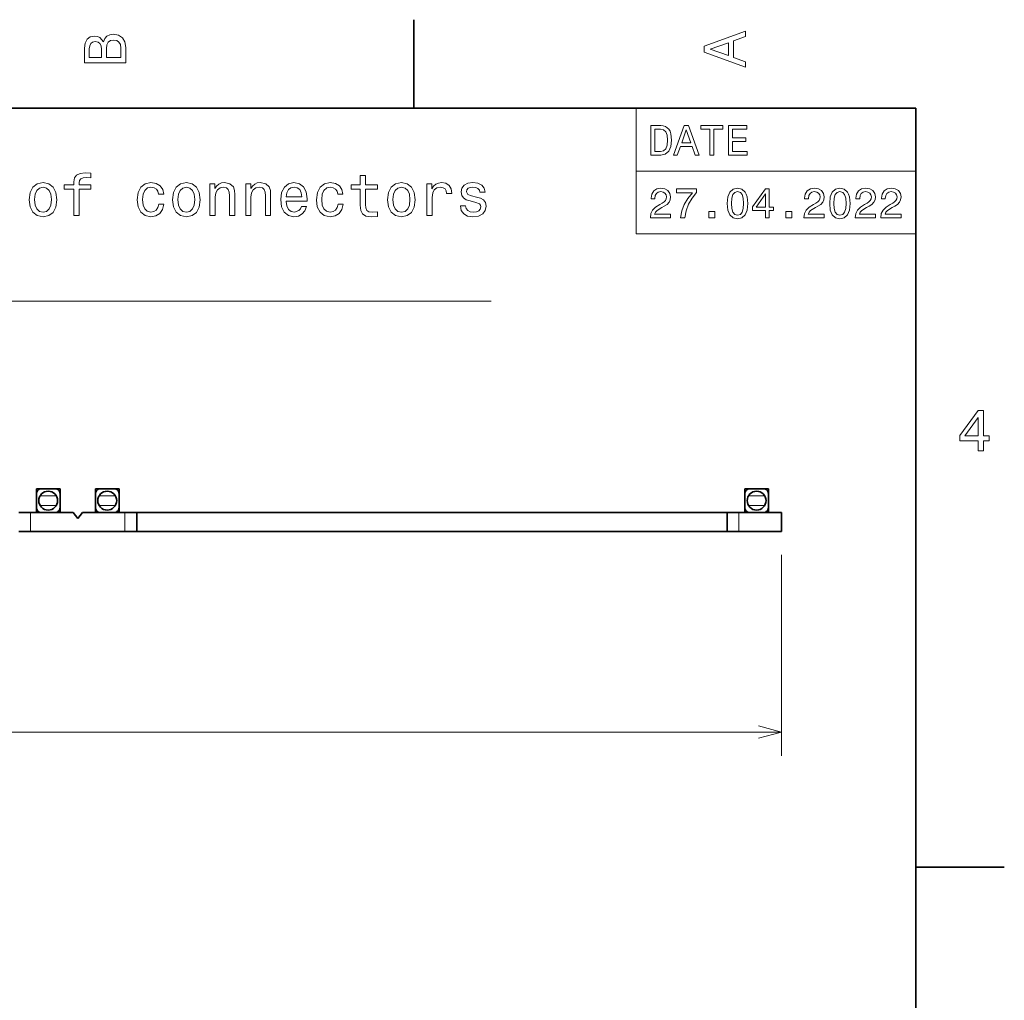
# Model space of a CAD drawing. Extents: x 0 to 420, y 0 to 297.
# Tile 25 of 25: x 334 to 418, y 211 to 294. Entities that reach past the tile are written whole.
import ezdxf

# ---------------------------------------------------------------- set-up
doc = ezdxf.new("R2010")
doc.units = 0

msp = doc.modelspace()

# ---------------------------------------------------------------- linework, layer by layer
at = {"color": 7, "lineweight": 35}
for p, q in [((367.5, 287), (367.5, 294.5)), ((410, 287), (10, 287)), ((410, 10), (410, 287)), ((335.921051, 254.754211), (335.521057, 254.754211)), ((335.521057, 254.554214), (335.521057, 254.754211)), ((335.574646, 254.554214), (335.521057, 254.554214)), ((335.521057, 254.355911), (335.521057, 254.554214)), ((337.121063, 254.754211), (335.921051, 254.754211)), ((337.521057, 254.754211), (337.121063, 254.754211)), ((337.521057, 254.554214), (337.467468, 254.554214)), ((337.521057, 254.754211), (337.521057, 254.554214)), ((337.521057, 254.554214), (337.521057, 254.307281)), ((340.921051, 254.754211), (340.521057, 254.754211)), ((340.521057, 254.554214), (340.521057, 254.754211)), ((340.574646, 254.554214), (340.521057, 254.554214)), ((340.521057, 254.355911), (340.521057, 254.554214)), ((342.121063, 254.754211), (340.921051, 254.754211)), ((342.521057, 254.754211), (342.121063, 254.754211)), ((342.521057, 254.554214), (342.467468, 254.554214)), ((342.521057, 254.754211), (342.521057, 254.554214)), ((342.521057, 254.554214), (342.521057, 254.307281)), ((395.921051, 254.754211), (395.521057, 254.754211)), ((395.521057, 254.554214), (395.521057, 254.754211)), ((395.574646, 254.554214), (395.521057, 254.554214)), ((395.521057, 254.355911), (395.521057, 254.554214)), ((397.121033, 254.754211), (395.921051, 254.754211)), ((397.521057, 254.754211), (397.121033, 254.754211)), ((397.521057, 254.554214), (397.467468, 254.554214)), ((397.521057, 254.754211), (397.521057, 254.554214)), ((397.521057, 254.554214), (397.521057, 254.307281)), ((335.521057, 254.354218), (335.521057, 253.154205)), ((337.521057, 253.154205), (337.521057, 254.354218)), ((340.521057, 254.354218), (340.521057, 253.154205)), ((342.521057, 253.154205), (342.521057, 254.354218)), ((395.521057, 254.354218), (395.521057, 253.154205)), ((397.521057, 253.154205), (397.521057, 254.354218)), ((335.021057, 252.754211), (334.021057, 252.754211)), ((335.021057, 252.754211), (338.621063, 252.754211)), ((335.521057, 252.954208), (335.521057, 253.152328)), ((335.521057, 252.754211), (335.521057, 252.954208)), ((335.574646, 252.954208), (335.521057, 252.954208)), ((335.601044, 252.914215), (335.601044, 252.754211)), ((337.44104, 252.754211), (337.44104, 252.914215)), ((337.521057, 252.954208), (337.467468, 252.954208)), ((337.521057, 253.153412), (337.521057, 252.954208)), ((337.521057, 252.754211), (337.521057, 252.954208)), ((338.621063, 252.754211), (339.021057, 252.254211)), ((339.421051, 252.754211), (339.021057, 252.254211)), ((343.021057, 252.754211), (339.421051, 252.754211)), ((340.521057, 252.954208), (340.521057, 253.152328)), ((340.521057, 252.754211), (340.521057, 252.954208)), ((340.574646, 252.954208), (340.521057, 252.954208)), ((340.601044, 252.914215), (340.601044, 252.754211)), ((342.44104, 252.754211), (342.44104, 252.914215)), ((342.521057, 252.954208), (342.467468, 252.954208)), ((342.521057, 253.153412), (342.521057, 252.954208)), ((342.521057, 252.754211), (342.521057, 252.954208)), ((344.021057, 252.754211), (343.021057, 252.754211)), ((344.021057, 252.754211), (344.021057, 252.75621)), ((344.021057, 252.75621), (355.271057, 252.75621)), ((344.021057, 251.154205), (344.021057, 252.754211)), ((394.021057, 252.754211), (344.021057, 252.754211)), ((355.271057, 252.754211), (355.271057, 252.75621)), ((355.271057, 252.75621), (366.472565, 252.75621)), ((366.472565, 252.754211), (366.472565, 252.75621)), ((371.56955, 252.75621), (366.472565, 252.75621)), ((371.56955, 252.754211), (371.56955, 252.75621)), ((371.56955, 252.75621), (382.771057, 252.75621)), ((382.771057, 252.754211), (382.771057, 252.75621)), ((394.021057, 252.75621), (382.771057, 252.75621)), ((394.021057, 252.754211), (394.021057, 252.75621)), ((394.021057, 251.154205), (394.021057, 252.754211)), ((395.021057, 252.754211), (394.021057, 252.754211)), ((395.021057, 252.754211), (398.621063, 252.754211)), ((395.521057, 252.954208), (395.521057, 253.152328)), ((395.521057, 252.754211), (395.521057, 252.954208)), ((395.574646, 252.954208), (395.521057, 252.954208)), ((395.601074, 252.914215), (395.601074, 252.754211)), ((397.44104, 252.754211), (397.44104, 252.914215)), ((397.521057, 252.954208), (397.467468, 252.954208)), ((397.521057, 253.153412), (397.521057, 252.954208)), ((397.521057, 252.754211), (397.521057, 252.954208)), ((398.621063, 251.154205), (398.621063, 252.754211)), ((335.021057, 251.154205), (334.021057, 251.154205)), ((335.021057, 251.154205), (338.621063, 251.154205)), ((338.621063, 251.154205), (339.421051, 251.154205)), ((343.021057, 251.154205), (339.421051, 251.154205)), ((344.021057, 251.154205), (343.021057, 251.154205)), ((394.021057, 251.154205), (344.021057, 251.154205)), ((395.021057, 251.154205), (394.021057, 251.154205)), ((395.021057, 251.154205), (398.621063, 251.154205)), ((410, 222.699997), (417.5, 222.699997))]:
    msp.add_line(p, q, dxfattribs=at)
at = {"color": 7, "lineweight": 13}
for p, q in [((386.314117, 287), (410, 287)), ((386.314117, 287), (386.314117, 276.361664)), ((410, 287), (410, 276.361664)), ((386.314117, 281.680847), (410, 281.680847)), ((386.314117, 276.361664), (410, 276.361664)), ((337.213867, 254.154205), (335.828217, 254.154205)), ((342.213867, 254.154205), (340.828217, 254.154205)), ((397.213867, 254.154205), (395.828247, 254.154205)), ((335.021057, 252.754211), (335.021057, 251.154205)), ((335.828247, 253.354218), (337.213867, 253.354218)), ((340.828247, 253.354218), (342.213867, 253.354218)), ((343.021057, 252.754211), (343.021057, 251.154205)), ((395.021057, 252.754211), (395.021057, 251.154205)), ((395.828247, 253.354218), (397.213867, 253.354218)), ((398.621063, 249.154205), (398.621063, 232.147797)), ((219.421051, 234.147797), (398.621063, 234.147797))]:
    msp.add_line(p, q, dxfattribs=at)
for points in [[(341.192017, 292.630402), (340.899506, 292.983429), (340.70282, 293.074219), (340.460754, 293.104462), (340.082489, 293.03891), (339.810181, 292.842224), (339.643738, 292.524506), (339.583221, 292.080688), (339.583221, 290.835022), (343.083221, 290.835022), (343.083221, 292.151306), (343.012604, 292.620331), (342.805847, 292.968292), (342.478027, 293.18515), (342.034241, 293.260803), (341.736694, 293.215424), (341.489563, 293.094391), (341.308014, 292.897705)], [(342.664642, 292.095825), (342.664642, 291.299011), (341.45929, 291.299011), (341.45929, 292.050446), (341.494598, 292.368164), (341.600525, 292.595093), (341.782074, 292.731262), (342.044312, 292.776672), (342.321686, 292.731262), (342.513336, 292.605194), (342.629333, 292.393372)], [(395.583221, 290.466858), (395.583221, 290.930847), (394.554413, 291.299011), (394.554413, 292.695984), (395.583221, 293.064117), (395.583221, 293.538177), (392.078186, 292.257202), (392.078186, 291.742798)], [(341.035675, 291.984863), (341.035675, 291.299011), (340.001801, 291.299011), (340.001801, 292.025208), (340.032074, 292.297546), (340.122833, 292.489197), (340.279175, 292.605194), (340.511169, 292.645538), (340.743164, 292.600159), (340.904541, 292.479126), (341.005402, 292.272339)], [(394.125732, 291.460388), (392.582489, 292), (394.125732, 292.539642)], [(388.394806, 285.530975), (387.562683, 285.530975), (387.562683, 283.030975), (388.394806, 283.030975), (388.787476, 283.110229), (389.079254, 283.351593), (389.259369, 283.744232), (389.324219, 284.280975), (389.266571, 284.828522), (389.194519, 285.044678), (389.093658, 285.21756), (388.80188, 285.451721), (388.610962, 285.509369)], [(388.369598, 285.231995), (388.643372, 285.177948), (388.830688, 285.012238), (388.942352, 284.716858), (388.978394, 284.280975), (388.938751, 283.859497), (388.827087, 283.564117), (388.636169, 283.387604), (388.369598, 283.329956), (387.897705, 283.329956), (387.897705, 285.231995)], [(389.471893, 283.030975), (389.803314, 283.030975), (390.066284, 283.765839), (391.064117, 283.765839), (391.327087, 283.030975), (391.66571, 283.030975), (390.750702, 285.534576), (390.38327, 285.534576)], [(392.569885, 283.030975), (392.901306, 283.030975), (392.901306, 285.228394), (393.657776, 285.228394), (393.657776, 285.530975), (391.809784, 285.530975), (391.809784, 285.228394), (392.569885, 285.228394)], [(394.147705, 283.030975), (395.732697, 283.030975), (395.732697, 283.333557), (394.479095, 283.333557), (394.479095, 284.180115), (395.595825, 284.180115), (395.595825, 284.479095), (394.479095, 284.479095), (394.479095, 285.228394), (395.703888, 285.228394), (395.703888, 285.530975), (394.147705, 285.530975)], [(390.181549, 284.072052), (390.566986, 285.174347), (390.952454, 284.072052)], [(338.686768, 280.13678), (338.686768, 277.897583), (339.130554, 277.897583), (339.130554, 280.13678), (340.139221, 280.13678), (340.139221, 280.515015), (339.130554, 280.515015), (339.130554, 280.681458), (339.165863, 280.883179), (339.28186, 281.019348), (339.478546, 281.100037), (339.760956, 281.13028), (340.139221, 281.110107), (340.139221, 281.493408), (339.660095, 281.518616), (339.226379, 281.473236), (338.923798, 281.337067), (338.742249, 281.100037), (338.686768, 280.762146), (338.686768, 280.515015), (337.874786, 280.515015), (337.874786, 280.13678)], [(362.954773, 280.13678), (362.954773, 278.780151), (362.985046, 278.3414), (363.126221, 278.038788), (363.408661, 277.862274), (363.887756, 277.801758), (364.412262, 277.826965), (364.412262, 278.210266), (364.028992, 278.179993), (363.681, 278.220337), (363.494385, 278.346436), (363.413696, 278.558258), (363.39856, 278.855804), (363.39856, 280.13678), (364.412262, 280.13678), (364.412262, 280.515015), (363.39856, 280.515015), (363.39856, 281.306793), (362.954773, 281.306793), (362.954773, 280.515015), (362.188202, 280.515015), (362.188202, 280.13678)], [(334.904327, 279.249176), (334.985016, 278.633881), (335.21701, 278.179993), (335.585175, 277.897583), (336.079407, 277.801758), (336.568604, 277.897583), (336.936768, 278.174957), (337.168762, 278.628845), (337.254486, 279.249176), (337.168762, 279.864441), (336.936768, 280.323364), (336.568604, 280.600739), (336.079407, 280.70163), (335.585175, 280.600739), (335.21701, 280.318329), (334.985016, 279.864441)], [(335.358215, 279.254211), (335.403625, 279.708099), (335.54483, 280.035919), (335.771759, 280.23764), (336.079407, 280.308258), (336.382019, 280.23764), (336.608948, 280.040955), (336.750153, 279.708099), (336.800598, 279.254211), (336.750153, 278.795288), (336.608948, 278.462433), (336.382019, 278.260681), (336.079407, 278.195129), (335.771759, 278.260681), (335.54483, 278.462433), (335.403625, 278.795288)], [(345.868317, 279.708099), (346.307068, 279.708099), (346.216309, 280.111572), (345.999451, 280.429291), (345.66153, 280.625977), (345.222778, 280.70163), (344.738617, 280.600739), (344.370483, 280.318329), (344.138489, 279.859406), (344.0578, 279.24411), (344.133453, 278.633881), (344.360382, 278.179993), (344.718445, 277.897583), (345.207642, 277.801758), (345.641357, 277.877411), (345.979248, 278.089233), (346.211243, 278.422089), (346.312103, 278.865875), (345.888489, 278.865875), (345.812836, 278.583466), (345.671631, 278.371643), (345.46991, 278.240509), (345.222778, 278.200165), (344.915131, 278.265747), (344.693237, 278.467468), (344.557068, 278.795288), (344.511688, 279.259247), (344.557068, 279.713135), (344.698273, 280.040955), (344.925232, 280.242676), (345.222778, 280.313293), (345.485016, 280.267914), (345.681702, 280.151917), (345.812836, 279.960266)], [(347.048431, 279.249176), (347.12912, 278.633881), (347.361115, 278.179993), (347.729248, 277.897583), (348.223511, 277.801758), (348.712708, 277.897583), (349.080841, 278.174957), (349.312836, 278.628845), (349.39856, 279.249176), (349.312836, 279.864441), (349.080841, 280.323364), (348.712708, 280.600739), (348.223511, 280.70163), (347.729248, 280.600739), (347.361115, 280.318329), (347.12912, 279.864441)], [(347.502319, 279.254211), (347.547699, 279.708099), (347.688904, 280.035919), (347.915863, 280.23764), (348.223511, 280.308258), (348.526093, 280.23764), (348.753052, 280.040955), (348.894257, 279.708099), (348.944672, 279.254211), (348.894257, 278.795288), (348.753052, 278.462433), (348.526093, 278.260681), (348.223511, 278.195129), (347.915863, 278.260681), (347.688904, 278.462433), (347.547699, 278.795288)], [(350.215576, 277.897583), (350.659363, 277.897583), (350.659363, 279.460999), (350.704773, 279.819061), (350.851013, 280.081299), (351.077972, 280.242676), (351.380554, 280.303192), (351.62262, 280.252777), (351.773926, 280.116608), (351.849579, 279.889648), (351.874786, 279.587067), (351.874786, 277.897583), (352.318604, 277.897583), (352.318604, 279.677856), (352.298431, 280.035919), (352.207642, 280.333466), (351.910095, 280.605804), (351.446106, 280.70163), (351.188904, 280.666321), (350.972046, 280.570496), (350.785461, 280.409119), (350.639191, 280.192261), (350.639191, 280.605804), (350.215576, 280.605804)], [(353.251587, 277.897583), (353.695404, 277.897583), (353.695404, 279.460999), (353.740784, 279.819061), (353.887024, 280.081299), (354.113983, 280.242676), (354.416565, 280.303192), (354.658661, 280.252777), (354.809937, 280.116608), (354.88559, 279.889648), (354.910828, 279.587067), (354.910828, 277.897583), (355.354614, 277.897583), (355.354614, 279.677856), (355.334442, 280.035919), (355.243652, 280.333466), (354.946106, 280.605804), (354.482147, 280.70163), (354.224945, 280.666321), (354.008087, 280.570496), (353.821472, 280.409119), (353.675232, 280.192261), (353.675232, 280.605804), (353.251587, 280.605804)], [(356.675934, 279.123077), (358.451172, 279.123077), (358.456207, 279.329865), (358.375519, 279.909821), (358.153625, 280.343536), (357.800598, 280.605804), (357.331573, 280.70163), (356.87262, 280.600739), (356.519592, 280.318329), (356.292664, 279.859406), (356.211975, 279.254211), (356.287598, 278.633881), (356.514557, 278.179993), (356.862549, 277.897583), (357.316437, 277.801758), (357.709808, 277.86731), (358.032562, 278.038788), (358.269592, 278.311127), (358.405762, 278.674225), (357.96701, 278.674225), (357.876221, 278.472504), (357.745117, 278.321228), (357.371918, 278.200165), (357.084442, 278.255646), (356.867584, 278.432159), (356.726379, 278.719635), (356.675934, 279.107971)], [(356.675934, 279.496277), (356.731415, 279.844269), (356.867584, 280.101471), (357.074341, 280.257812), (357.34668, 280.313293), (357.613983, 280.257812), (357.82074, 280.101471), (357.946838, 279.844269), (357.992218, 279.496277)], [(361.048431, 279.708099), (361.487183, 279.708099), (361.396423, 280.111572), (361.179565, 280.429291), (360.841644, 280.625977), (360.402893, 280.70163), (359.918762, 280.600739), (359.550598, 280.318329), (359.318604, 279.859406), (359.237915, 279.24411), (359.313538, 278.633881), (359.540497, 278.179993), (359.89856, 277.897583), (360.387756, 277.801758), (360.821472, 277.877411), (361.159363, 278.089233), (361.391357, 278.422089), (361.492249, 278.865875), (361.068604, 278.865875), (360.99295, 278.583466), (360.851746, 278.371643), (360.650024, 278.240509), (360.402893, 278.200165), (360.095245, 278.265747), (359.873352, 278.467468), (359.737183, 278.795288), (359.691803, 279.259247), (359.737183, 279.713135), (359.878387, 280.040955), (360.105347, 280.242676), (360.402893, 280.313293), (360.665131, 280.267914), (360.861816, 280.151917), (360.99295, 279.960266)], [(365.264587, 279.249176), (365.345276, 278.633881), (365.57724, 278.179993), (365.945404, 277.897583), (366.439636, 277.801758), (366.928833, 277.897583), (367.296997, 278.174957), (367.528992, 278.628845), (367.614716, 279.249176), (367.528992, 279.864441), (367.296997, 280.323364), (366.928833, 280.600739), (366.439636, 280.70163), (365.945404, 280.600739), (365.57724, 280.318329), (365.345276, 279.864441)], [(365.718445, 279.254211), (365.763855, 279.708099), (365.90506, 280.035919), (366.132019, 280.23764), (366.439636, 280.308258), (366.742249, 280.23764), (366.969177, 280.040955), (367.110382, 279.708099), (367.160828, 279.254211), (367.110382, 278.795288), (366.969177, 278.462433), (366.742249, 278.260681), (366.439636, 278.195129), (366.132019, 278.260681), (365.90506, 278.462433), (365.763855, 278.795288)], [(368.598145, 277.897583), (369.041962, 277.897583), (369.041962, 279.445862), (369.087341, 279.819061), (369.223511, 280.086334), (369.445404, 280.247742), (369.74295, 280.303192), (369.964844, 280.267914), (370.131287, 280.167023), (370.232147, 279.995575), (370.267456, 279.76358), (370.716309, 279.76358), (370.655792, 280.172089), (370.489349, 280.4646), (370.211975, 280.641113), (369.83374, 280.70163), (369.576538, 280.661285), (369.354614, 280.560394), (369.157959, 280.388947), (369.001587, 280.156952), (369.001587, 280.605804), (368.598145, 280.605804)], [(372.794128, 279.476105), (372.365448, 279.576965), (372.047729, 279.692963), (371.941803, 279.929993), (371.972076, 280.096436), (372.077972, 280.217468), (372.249451, 280.293121), (372.496582, 280.323364), (372.733582, 280.293121), (372.920197, 280.202332), (373.041229, 280.066162), (373.091675, 279.884613), (373.525391, 279.884613), (373.525391, 279.894714), (373.449738, 280.222504), (373.242981, 280.479706), (372.920197, 280.641113), (372.496582, 280.70163), (372.067902, 280.641113), (371.755219, 280.47467), (371.558533, 280.227539), (371.498016, 279.914886), (371.543396, 279.612274), (371.684601, 279.400452), (371.916595, 279.249176), (372.254486, 279.14325), (372.748718, 279.022217), (373.051331, 278.896149), (373.132019, 278.795288), (373.162262, 278.643982), (373.116882, 278.457367), (372.99585, 278.316162), (372.799164, 278.225403), (372.536926, 278.195129), (372.259521, 278.225403), (372.0578, 278.331299), (371.921631, 278.502777), (371.86615, 278.739807), (371.4375, 278.739807), (371.508087, 278.336334), (371.714874, 278.043823), (372.042664, 277.86731), (372.496582, 277.801758), (372.970642, 277.86731), (373.318604, 278.043823), (373.530426, 278.326263), (373.606079, 278.694427), (373.550598, 279.012146), (373.394257, 279.229004), (373.137054, 279.370209)], [(387.51944, 277.711823), (389.237762, 277.711823), (389.237762, 278.021606), (387.879669, 278.021606), (387.955322, 278.190918), (388.085022, 278.331421), (388.484863, 278.587189), (388.697388, 278.695251), (388.93515, 278.850159), (389.104462, 279.030273), (389.201721, 279.242798), (389.237762, 279.484161), (389.176514, 279.786743), (389.007202, 280.024506), (388.747833, 280.175812), (388.412811, 280.229828), (388.066986, 280.16861), (387.804016, 279.999298), (387.634735, 279.729126), (387.577087, 279.372498), (387.577087, 279.322052), (387.904907, 279.322052), (387.904907, 279.350861), (387.937317, 279.595825), (388.034576, 279.77594), (388.189484, 279.891205), (388.394806, 279.930847), (388.603729, 279.894806), (388.758636, 279.804749), (388.859497, 279.664276), (388.895538, 279.487762), (388.8703, 279.322052), (388.80188, 279.181549), (388.686584, 279.059082), (388.528107, 278.951019), (388.315552, 278.835754), (387.962524, 278.612396), (387.713959, 278.374634), (387.566284, 278.086456), (387.51944, 277.722626)], [(394.036011, 278.933014), (394.090057, 278.367432), (394.259369, 277.963989), (394.529541, 277.719025), (394.904175, 277.639771), (395.275208, 277.719025), (395.54538, 277.963989), (395.71109, 278.367432), (395.768738, 278.933014), (395.71109, 279.494965), (395.642639, 279.718292), (395.54538, 279.902039), (395.275208, 280.146973), (394.904175, 280.229828), (394.529541, 280.146973), (394.259369, 279.898407), (394.090057, 279.494965)], [(400.530975, 277.711823), (402.249268, 277.711823), (402.249268, 278.021606), (400.891205, 278.021606), (400.966858, 278.190918), (401.096527, 278.331421), (401.496399, 278.587189), (401.708923, 278.695251), (401.946686, 278.850159), (402.115997, 279.030273), (402.213257, 279.242798), (402.249268, 279.484161), (402.188049, 279.786743), (402.018738, 280.024506), (401.759369, 280.175812), (401.424347, 280.229828), (401.078522, 280.16861), (400.815552, 279.999298), (400.64624, 279.729126), (400.588623, 279.372498), (400.588623, 279.322052), (400.916412, 279.322052), (400.916412, 279.350861), (400.948853, 279.595825), (401.046112, 279.77594), (401.201019, 279.891205), (401.406342, 279.930847), (401.615265, 279.894806), (401.770172, 279.804749), (401.871033, 279.664276), (401.907043, 279.487762), (401.881836, 279.322052), (401.813385, 279.181549), (401.69812, 279.059082), (401.539612, 278.951019), (401.327087, 278.835754), (400.97406, 278.612396), (400.725494, 278.374634), (400.57782, 278.086456), (400.530975, 277.722626)], [(402.710358, 278.933014), (402.764404, 278.367432), (402.933716, 277.963989), (403.203888, 277.719025), (403.578522, 277.639771), (403.949554, 277.719025), (404.219727, 277.963989), (404.385437, 278.367432), (404.443085, 278.933014), (404.385437, 279.494965), (404.316986, 279.718292), (404.219727, 279.902039), (403.949554, 280.146973), (403.578522, 280.229828), (403.203888, 280.146973), (402.933716, 279.898407), (402.764404, 279.494965)], [(404.868164, 277.711823), (406.586456, 277.711823), (406.586456, 278.021606), (405.228394, 278.021606), (405.304016, 278.190918), (405.433716, 278.331421), (405.833557, 278.587189), (406.046112, 278.695251), (406.283875, 278.850159), (406.453156, 279.030273), (406.550415, 279.242798), (406.586456, 279.484161), (406.525208, 279.786743), (406.355896, 280.024506), (406.096527, 280.175812), (405.761536, 280.229828), (405.41571, 280.16861), (405.15274, 279.999298), (404.983429, 279.729126), (404.925781, 279.372498), (404.925781, 279.322052), (405.253601, 279.322052), (405.253601, 279.350861), (405.286011, 279.595825), (405.38327, 279.77594), (405.538177, 279.891205), (405.7435, 279.930847), (405.952454, 279.894806), (406.107361, 279.804749), (406.208221, 279.664276), (406.244232, 279.487762), (406.219025, 279.322052), (406.150574, 279.181549), (406.035309, 279.059082), (405.876801, 278.951019), (405.664246, 278.835754), (405.311249, 278.612396), (405.062683, 278.374634), (404.914978, 278.086456), (404.868164, 277.722626)], [(407.036743, 277.711823), (408.755035, 277.711823), (408.755035, 278.021606), (407.396973, 278.021606), (407.472626, 278.190918), (407.602295, 278.331421), (408.002167, 278.587189), (408.214691, 278.695251), (408.452454, 278.850159), (408.621765, 279.030273), (408.719025, 279.242798), (408.755035, 279.484161), (408.693787, 279.786743), (408.524506, 280.024506), (408.265137, 280.175812), (407.930115, 280.229828), (407.58429, 280.16861), (407.32132, 279.999298), (407.152008, 279.729126), (407.094391, 279.372498), (407.094391, 279.322052), (407.42218, 279.322052), (407.42218, 279.350861), (407.45462, 279.595825), (407.55188, 279.77594), (407.706757, 279.891205), (407.912109, 279.930847), (408.121033, 279.894806), (408.27594, 279.804749), (408.376801, 279.664276), (408.412811, 279.487762), (408.387604, 279.322052), (408.319153, 279.181549), (408.203888, 279.059082), (408.04538, 278.951019), (407.832855, 278.835754), (407.479828, 278.612396), (407.231262, 278.374634), (407.083557, 278.086456), (407.036743, 277.722626)], [(390.066284, 277.711823), (390.430115, 277.711823), (390.548981, 278.306213), (390.757935, 278.860962), (391.053314, 279.376099), (391.438751, 279.858795), (391.438751, 280.157776), (389.72406, 280.157776), (389.72406, 279.829987), (391.092926, 279.829987), (390.696686, 279.343658), (390.397705, 278.835754), (390.188751, 278.29541)], [(394.381836, 278.933014), (394.410645, 279.368896), (394.500732, 279.682281), (394.662811, 279.865997), (394.904175, 279.930847), (395.141937, 279.865997), (395.304016, 279.682281), (395.394104, 279.368896), (395.422913, 278.933014), (395.394104, 278.49353), (395.304016, 278.180115), (395.141937, 277.996399), (394.904175, 277.935181), (394.662811, 277.996399), (394.500732, 278.180115), (394.410645, 278.49353)], [(397.270905, 277.711823), (397.595093, 277.711823), (397.595093, 278.331421), (397.951721, 278.331421), (397.951721, 278.619598), (397.595093, 278.619598), (397.595093, 280.157776), (397.267273, 280.157776), (396.17218, 278.648407), (396.17218, 278.331421), (397.270905, 278.331421)], [(396.474792, 278.619598), (397.270905, 279.739929), (397.270905, 278.619598)], [(403.056183, 278.933014), (403.085022, 279.368896), (403.175079, 279.682281), (403.337158, 279.865997), (403.578522, 279.930847), (403.816284, 279.865997), (403.978394, 279.682281), (404.068451, 279.368896), (404.09726, 278.933014), (404.068451, 278.49353), (403.978394, 278.180115), (403.816284, 277.996399), (403.578522, 277.935181), (403.337158, 277.996399), (403.175079, 278.180115), (403.085022, 278.49353)], [(392.48703, 277.711823), (392.984131, 277.711823), (392.984131, 278.248566), (392.48703, 278.248566)], [(398.992798, 277.711823), (399.489899, 277.711823), (399.489899, 278.248566), (398.992798, 278.248566)], [(415.277374, 257.966766), (415.731262, 257.966766), (415.731262, 258.834198), (416.23056, 258.834198), (416.23056, 259.237671), (415.731262, 259.237671), (415.731262, 261.391113), (415.272339, 261.391113), (413.739197, 259.278015), (413.739197, 258.834198), (415.277374, 258.834198)], [(414.162842, 259.237671), (415.277374, 260.806091), (415.277374, 259.237671)]]:
    msp.add_lwpolyline(points, close=True, dxfattribs=at)
for points in [[(276.942993, 255.53186), (286.021057, 270.660553), (374.029724, 270.660553)], [(396.689209, 233.630157), (398.621063, 234.147797), (396.689209, 234.665436)]]:
    msp.add_lwpolyline(points, dxfattribs=at)
at = {"color": 7, "lineweight": 35}
for centre in [(336.521057, 253.754211), (341.521057, 253.754211), (396.521057, 253.754211)]:
    msp.add_circle(centre, 0.8, dxfattribs=at)
for centre, start, end in [((335.921051, 254.354218), 90.000003, 179.999995), ((337.121063, 254.354218), 0, 90.000003), ((340.921051, 254.354218), 90.000003, 179.999995), ((342.121063, 254.354218), 0, 90.000003), ((395.921051, 254.354218), 90.000003, 179.999995), ((397.121033, 254.354218), 0, 90.000003), ((335.921051, 253.154205), 180.000005, 269.999997), ((337.121063, 253.154205), 269.999997, 360), ((340.921051, 253.154205), 180.000005, 269.999997), ((342.121063, 253.154205), 269.999997, 360), ((395.921051, 253.154205), 180.000005, 269.999997), ((397.121033, 253.154205), 269.999997, 360)]:
    msp.add_arc(centre, 0.4, start, end, dxfattribs=at)

doc.saveas('drawing.dxf')
